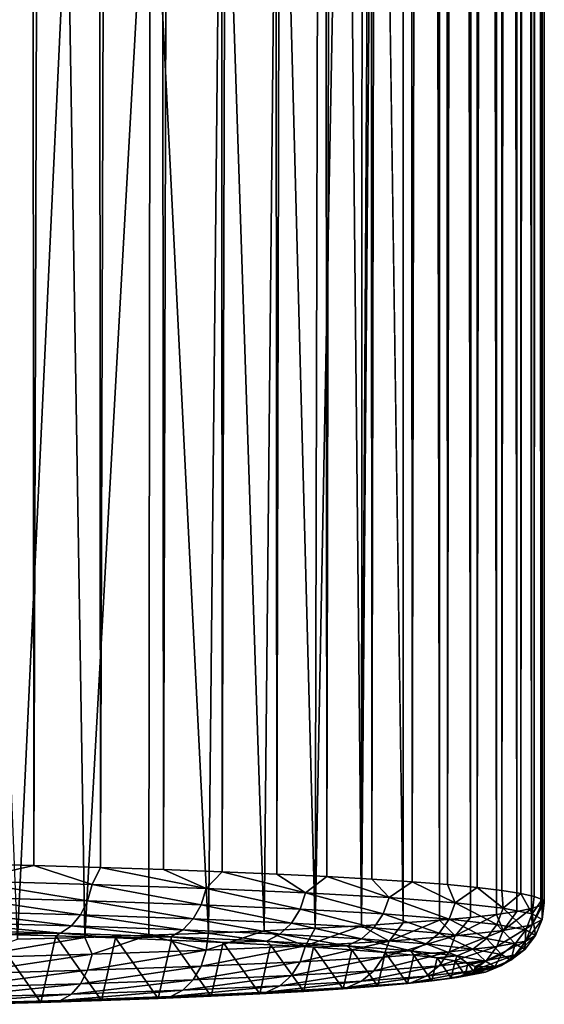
# Model space of a CAD drawing. Header units: metres. Extents: x -24 to 73, y -230 to 24.
# Tile 4 of 52: x 8.51 to 14, y -229.79 to -219.49. Entities that reach past the tile are written whole.
import ezdxf

# ---------------------------------------------------------------- set-up
doc = ezdxf.new("R2010")
doc.units = ezdxf.units.M
doc.layers.add('solid_SIDE_LEVER_10_541_032_SW0001', color=7, linetype='CONTINUOUS')

msp = doc.modelspace()

# ---------------------------------------------------------------- linework, layer by layer
at = {"layer": 'solid_SIDE_LEVER_10_541_032_SW0001'}
for points in [[(8.52266, -43.041897, 268.405396), (7.777983, -43.023273, 268.93869), (7.924923, -228.313812, 275.30957)], [(8.52266, -43.041897, 268.405396), (7.924923, -228.313812, 275.30957), (8.6592, -228.332657, 274.769684)], [(9.230842, -43.06218, 267.824554), (8.52266, -43.041897, 268.405396), (8.6592, -228.332657, 274.769684)], [(9.230842, -43.06218, 267.824554), (8.6592, -228.332657, 274.769684), (9.356764, -228.353134, 274.183197)], [(9.899495, -43.084034, 267.198669), (9.230842, -43.06218, 267.824554), (9.356764, -228.353134, 274.183197)], [(9.899495, -43.084034, 267.198669), (9.356764, -228.353134, 274.183197), (10.014658, -228.375168, 273.552582)], [(10.525757, -43.107372, 266.530426), (9.899495, -43.084034, 267.198669), (10.014658, -228.375168, 273.552582)], [(10.525757, -43.107372, 266.530426), (10.014658, -228.375168, 273.552582), (10.630092, -228.398636, 272.880524)], [(11.106947, -43.132088, 265.822662), (10.525757, -43.107372, 266.530426), (10.630092, -228.398636, 272.880524)], [(11.106947, -43.132088, 265.822662), (10.630092, -228.398636, 272.880524), (11.200458, -228.423447, 272.16983)], [(11.640574, -43.158073, 265.078461), (11.106947, -43.132088, 265.822662), (11.200458, -228.423447, 272.16983)], [(11.640574, -43.158073, 265.078461), (11.200458, -228.423447, 272.16983), (11.723336, -228.449509, 271.423584)], [(12.124355, -43.185226, 264.300934), (11.640574, -43.158073, 265.078461), (11.723336, -228.449509, 271.423584)], [(12.124355, -43.185226, 264.300934), (11.723336, -228.449509, 271.423584), (12.19651, -228.4767, 270.644897)], [(12.556218, -43.213425, 263.493469), (12.124355, -43.185226, 264.300934), (12.19651, -228.4767, 270.644897)], [(12.556218, -43.213425, 263.493469), (12.19651, -228.4767, 270.644897), (12.617975, -228.504913, 269.837067)], [(12.934314, -43.242546, 262.659515), (12.556218, -43.213425, 263.493469), (12.617975, -228.504913, 269.837067)], [(12.934314, -43.242546, 262.659515), (12.617975, -228.504913, 269.837067), (12.985943, -228.534012, 269.003571)], [(13.257022, -43.272469, 261.802612), (12.934314, -43.242546, 262.659515), (12.985943, -228.534012, 269.003571)], [(13.257022, -43.272469, 261.802612), (12.985943, -228.534012, 269.003571), (13.298853, -228.563904, 268.147888)], [(13.522962, -43.303066, 260.926453), (13.257022, -43.272469, 261.802612), (13.298853, -228.563904, 268.147888)], [(13.522962, -43.303066, 260.926453), (13.298853, -228.563904, 268.147888), (13.55538, -228.594421, 267.273682)], [(13.730994, -43.334202, 260.03479), (13.522962, -43.303066, 260.926453), (13.55538, -228.594421, 267.273682)], [(13.730994, -43.334202, 260.03479), (13.55538, -228.594421, 267.273682), (13.754436, -228.625473, 266.384644)], [(13.880228, -43.365749, 259.13147), (13.730994, -43.334202, 260.03479), (13.754436, -228.625473, 266.384644)], [(13.880228, -43.365749, 259.13147), (13.754436, -228.625473, 266.384644), (13.895176, -228.656906, 265.484528)], [(13.970025, -43.397568, 258.220276), (13.880228, -43.365749, 259.13147), (13.895176, -228.656906, 265.484528)], [(13.970025, -43.397568, 258.220276), (13.895176, -228.656906, 265.484528), (13.977004, -228.688583, 264.577179)], [(14, -43.429523, 257.305206), (13.970025, -43.397568, 258.220276), (13.977004, -228.688583, 264.577179)], [(13.970025, -43.461479, 256.390106), (14, -43.429523, 257.305206), (13.999574, -228.720398, 263.666412)], [(14, -43.429523, 257.305206), (13.977004, -228.688583, 264.577179), (13.999574, -228.720398, 263.666412)], [(13.522962, -43.555981, 253.683945), (13.730994, -43.524841, 254.575607), (13.71203, -228.81517, 260.952362)], [(13.730994, -43.524841, 254.575607), (13.866805, -228.783813, 261.850159), (13.71203, -228.81517, 260.952362)], [(13.730994, -43.524841, 254.575607), (13.880228, -43.493298, 255.478943), (13.866805, -228.783813, 261.850159)], [(13.880228, -43.493298, 255.478943), (13.962789, -228.752182, 262.756134), (13.866805, -228.783813, 261.850159)], [(13.880228, -43.493298, 255.478943), (13.970025, -43.461479, 256.390106), (13.962789, -228.752182, 262.756134)], [(13.970025, -43.461479, 256.390106), (13.999574, -228.720398, 263.666412), (13.962789, -228.752182, 262.756134)], [(12.244672, -209.648987, 256.318237), (12.556218, -43.645622, 251.116928), (12.521811, -228.935104, 257.518066)], [(12.556218, -43.645622, 251.116928), (12.902745, -228.906189, 258.345734), (12.521811, -228.935104, 257.518066)], [(12.556218, -43.645622, 251.116928), (12.934314, -43.616501, 251.950897), (12.902745, -228.906189, 258.345734)], [(12.934314, -43.616501, 251.950897), (13.228976, -228.876495, 259.196411), (12.902745, -228.906189, 258.345734)], [(12.934314, -43.616501, 251.950897), (13.257022, -43.586575, 252.807785), (13.228976, -228.876495, 259.196411)], [(13.257022, -43.586575, 252.807785), (13.49912, -228.8461, 260.066528), (13.228976, -228.876495, 259.196411)], [(13.257022, -43.586575, 252.807785), (13.522962, -43.555981, 253.683945), (13.49912, -228.8461, 260.066528)], [(13.522962, -43.555981, 253.683945), (13.71203, -228.81517, 260.952362), (13.49912, -228.8461, 260.066528)], [(12.244672, -209.648987, 256.318237), (12.521811, -228.935104, 257.518066), (12.087786, -228.963074, 256.716919)], [(12.198294, -210.419876, 256.262115), (12.244672, -209.648987, 256.318237), (12.087786, -228.963074, 256.716919)], [(12.09622, -211.246643, 256.112701), (12.198294, -210.419876, 256.262115), (12.087786, -228.963074, 256.716919)], [(11.92002, -212.16217, 255.850449), (12.09622, -211.246643, 256.112701), (12.087786, -228.963074, 256.716919)], [(11.92002, -212.16217, 255.850449), (12.087786, -228.963074, 256.716919), (11.602512, -228.990005, 255.945694)], [(11.639203, -213.196869, 255.448822), (11.92002, -212.16217, 255.850449), (11.602512, -228.990005, 255.945694)], [(11.215207, -214.357819, 254.889328), (11.639203, -213.196869, 255.448822), (11.602512, -228.990005, 255.945694)], [(10.622784, -215.596329, 254.192841), (11.215207, -214.357819, 254.889328), (11.068048, -229.015778, 255.207672)], [(11.215207, -214.357819, 254.889328), (11.602512, -228.990005, 255.945694), (11.068048, -229.015778, 255.207672)], [(9.874648, -216.816147, 253.429672), (10.622784, -215.596329, 254.192841), (10.486657, -229.040283, 254.505981)], [(10.622784, -215.596329, 254.192841), (11.068048, -229.015778, 255.207672), (10.486657, -229.040283, 254.505981)], [(9.011791, -217.934052, 252.678604), (9.874648, -216.816147, 253.429672), (9.193147, -229.085068, 253.223312)], [(9.874648, -216.816147, 253.429672), (9.860806, -229.063416, 253.843597), (9.193147, -229.085068, 253.223312)], [(9.874648, -216.816147, 253.429672), (10.486657, -229.040283, 254.505981), (9.860806, -229.063416, 253.843597)], [(8.074746, -218.912247, 251.989517), (9.011791, -217.934052, 252.678604), (8.486511, -229.105179, 252.647766)], [(9.011791, -217.934052, 252.678604), (9.193147, -229.085068, 253.223312), (8.486511, -229.105179, 252.647766)], [(7.939465, -228.495514, 275.277161), (8.6592, -228.332657, 274.769684), (7.924923, -228.313812, 275.30957)], [(7.939465, -228.495514, 275.277161), (9.268026, -228.531845, 274.236938), (8.6592, -228.332657, 274.769684)], [(9.268026, -228.531845, 274.236938), (9.356764, -228.353134, 274.183197), (8.6592, -228.332657, 274.769684)], [(9.268026, -228.531845, 274.236938), (10.461439, -228.573486, 273.04425), (9.356764, -228.353134, 274.183197)], [(10.461439, -228.573486, 273.04425), (10.014658, -228.375168, 273.552582), (9.356764, -228.353134, 274.183197)], [(10.461439, -228.573486, 273.04425), (10.630092, -228.398636, 272.880524), (10.014658, -228.375168, 273.552582)], [(10.461439, -228.573486, 273.04425), (11.5023, -228.619858, 271.716492), (10.630092, -228.398636, 272.880524)], [(11.5023, -228.619858, 271.716492), (11.200458, -228.423447, 272.16983), (10.630092, -228.398636, 272.880524)], [(11.5023, -228.619858, 271.716492), (11.723336, -228.449509, 271.423584), (11.200458, -228.423447, 272.16983)], [(11.5023, -228.619858, 271.716492), (12.375432, -228.670258, 270.273041), (11.723336, -228.449509, 271.423584)], [(12.375432, -228.670258, 270.273041), (12.19651, -228.4767, 270.644897), (11.723336, -228.449509, 271.423584)], [(7.899788, -228.666473, 275.225616), (9.22171, -228.702621, 274.190582), (7.939465, -228.495514, 275.277161)], [(9.22171, -228.702621, 274.190582), (9.268026, -228.531845, 274.236938), (7.939465, -228.495514, 275.277161)], [(9.22171, -228.702621, 274.190582), (10.409159, -228.744064, 273.003876), (9.268026, -228.531845, 274.236938)], [(10.409159, -228.744064, 273.003876), (10.461439, -228.573486, 273.04425), (9.268026, -228.531845, 274.236938)], [(12.375432, -228.670258, 270.273041), (12.617975, -228.504913, 269.837067), (12.19651, -228.4767, 270.644897)], [(12.375432, -228.670258, 270.273041), (13.068103, -228.723969, 268.734924), (12.617975, -228.504913, 269.837067)], [(13.068103, -228.723969, 268.734924), (12.985943, -228.534012, 269.003571), (12.617975, -228.504913, 269.837067)], [(13.068103, -228.723969, 268.734924), (13.298853, -228.563904, 268.147888), (12.985943, -228.534012, 269.003571)], [(10.409159, -228.744064, 273.003876), (11.444818, -228.790192, 271.682739), (10.461439, -228.573486, 273.04425)], [(11.444818, -228.790192, 271.682739), (11.5023, -228.619858, 271.716492), (10.461439, -228.573486, 273.04425)], [(11.444818, -228.790192, 271.682739), (12.313587, -228.840347, 270.24649), (11.5023, -228.619858, 271.716492)], [(12.313587, -228.840347, 270.24649), (12.375432, -228.670258, 270.273041), (11.5023, -228.619858, 271.716492)], [(13.068103, -228.723969, 268.734924), (13.57021, -228.780212, 267.124573), (13.298853, -228.563904, 268.147888)], [(13.57021, -228.780212, 267.124573), (13.55538, -228.594421, 267.273682), (13.298853, -228.563904, 268.147888)], [(13.57021, -228.780212, 267.124573), (13.754436, -228.625473, 266.384644), (13.55538, -228.594421, 267.273682)], [(13.57021, -228.780212, 267.124573), (13.874434, -228.83815, 265.465515), (13.754436, -228.625473, 266.384644)], [(13.874434, -228.83815, 265.465515), (13.895176, -228.656906, 265.484528), (13.754436, -228.625473, 266.384644)], [(13.874434, -228.83815, 265.465515), (13.977004, -228.688583, 264.577179), (13.895176, -228.656906, 265.484528)], [(7.836586, -228.814774, 275.13916), (9.147932, -228.850632, 274.112427), (7.899788, -228.666473, 275.225616)], [(9.147932, -228.850632, 274.112427), (9.22171, -228.702621, 274.190582), (7.899788, -228.666473, 275.225616)], [(9.147932, -228.850632, 274.112427), (10.325881, -228.891739, 272.935181), (9.22171, -228.702621, 274.190582)], [(10.325881, -228.891739, 272.935181), (10.409159, -228.744064, 273.003876), (9.22171, -228.702621, 274.190582)], [(10.325881, -228.891739, 272.935181), (11.353255, -228.9375, 271.624634), (10.409159, -228.744064, 273.003876)], [(11.353255, -228.9375, 271.624634), (11.444818, -228.790192, 271.682739), (10.409159, -228.744064, 273.003876)], [(12.313587, -228.840347, 270.24649), (13.002796, -228.893799, 268.716064), (12.375432, -228.670258, 270.273041)], [(13.002796, -228.893799, 268.716064), (13.068103, -228.723969, 268.734924), (12.375432, -228.670258, 270.273041)], [(13.002796, -228.893799, 268.716064), (13.502395, -228.949753, 267.11377), (13.068103, -228.723969, 268.734924)], [(13.502395, -228.949753, 267.11377), (13.57021, -228.780212, 267.124573), (13.068103, -228.723969, 268.734924)], [(13.874434, -228.955734, 262.098236), (13.866805, -228.783813, 261.850159), (13.962789, -228.752182, 262.756134)], [(13.874434, -228.83815, 265.465515), (13.976337, -228.896942, 263.78186), (13.977004, -228.688583, 264.577179)], [(13.874434, -228.955734, 262.098236), (13.962789, -228.752182, 262.756134), (13.999574, -228.720398, 263.666412)], [(13.976337, -228.896942, 263.78186), (13.874434, -228.955734, 262.098236), (13.999574, -228.720398, 263.666412)], [(13.976337, -228.896942, 263.78186), (13.999574, -228.720398, 263.666412), (13.977004, -228.688583, 264.577179)], [(7.754174, -228.930283, 275.023743), (9.051729, -228.965759, 274.007782), (7.836586, -228.814774, 275.13916)], [(9.051729, -228.965759, 274.007782), (9.147932, -228.850632, 274.112427), (7.836586, -228.814774, 275.13916)], [(9.051729, -228.965759, 274.007782), (10.217291, -229.006439, 272.842926), (9.147932, -228.850632, 274.112427)], [(10.217291, -229.006439, 272.842926), (10.325881, -228.891739, 272.935181), (9.147932, -228.850632, 274.112427)], [(11.353255, -228.9375, 271.624634), (12.215073, -228.987259, 270.19989), (11.444818, -228.790192, 271.682739)], [(12.215073, -228.987259, 270.19989), (12.313587, -228.840347, 270.24649), (11.444818, -228.790192, 271.682739)], [(12.215073, -228.987259, 270.19989), (12.898767, -229.040268, 268.681702), (12.313587, -228.840347, 270.24649)], [(12.898767, -229.040268, 268.681702), (13.002796, -228.893799, 268.716064), (12.313587, -228.840347, 270.24649)], [(13.068103, -229.069901, 258.828796), (13.228976, -228.876495, 259.196411), (13.49912, -228.8461, 260.066528)], [(13.57021, -229.013672, 260.439148), (13.068103, -229.069901, 258.828796), (13.49912, -228.8461, 260.066528)], [(13.57021, -229.013672, 260.439148), (13.49912, -228.8461, 260.066528), (13.71203, -228.81517, 260.952362)], [(13.502395, -228.949753, 267.11377), (13.805099, -229.007385, 265.462982), (13.57021, -228.780212, 267.124573)], [(13.805099, -229.007385, 265.462982), (13.874434, -228.83815, 265.465515), (13.57021, -228.780212, 267.124573)], [(13.57021, -229.013672, 260.439148), (13.71203, -228.81517, 260.952362), (13.866805, -228.783813, 261.850159)], [(13.874434, -228.955734, 262.098236), (13.57021, -229.013672, 260.439148), (13.866805, -228.783813, 261.850159)], [(13.805099, -229.007385, 265.462982), (13.906492, -229.065887, 263.787781), (13.874434, -228.83815, 265.465515)], [(13.906492, -229.065887, 263.787781), (13.976337, -228.896942, 263.78186), (13.874434, -228.83815, 265.465515)], [(7.754174, -228.930283, 275.023743), (7.658179, -229.005112, 274.887207), (8.939672, -229.040161, 273.88382)], [(7.754174, -228.930283, 275.023743), (8.939672, -229.040161, 273.88382), (9.051729, -228.965759, 274.007782)], [(9.051729, -228.965759, 274.007782), (8.939672, -229.040161, 273.88382), (10.090803, -229.080322, 272.733398)], [(9.051729, -228.965759, 274.007782), (10.090803, -229.080322, 272.733398), (10.217291, -229.006439, 272.842926)], [(10.217291, -229.006439, 272.842926), (11.23386, -229.051727, 271.546173), (10.325881, -228.891739, 272.935181)], [(11.23386, -229.051727, 271.546173), (11.353255, -228.9375, 271.624634), (10.325881, -228.891739, 272.935181)], [(11.23386, -229.051727, 271.546173), (12.086616, -229.100952, 270.136414), (11.353255, -228.9375, 271.624634)], [(12.086616, -229.100952, 270.136414), (12.215073, -228.987259, 270.19989), (11.353255, -228.9375, 271.624634)], [(11.5023, -229.174026, 255.847244), (11.602512, -228.990005, 255.945694), (12.087786, -228.963074, 256.716919)], [(12.375432, -229.123611, 257.29071), (11.5023, -229.174026, 255.847244), (12.087786, -228.963074, 256.716919)], [(12.375432, -229.123611, 257.29071), (12.087786, -228.963074, 256.716919), (12.521811, -228.935104, 257.518066)], [(12.375432, -229.123611, 257.29071), (12.521811, -228.935104, 257.518066), (12.902745, -228.906189, 258.345734)], [(13.068103, -229.069901, 258.828796), (12.375432, -229.123611, 257.29071), (12.902745, -228.906189, 258.345734)], [(12.898767, -229.040268, 268.681702), (13.394369, -229.095779, 267.092255), (13.002796, -228.893799, 268.716064)], [(13.068103, -229.069901, 258.828796), (12.902745, -228.906189, 258.345734), (13.228976, -228.876495, 259.196411)], [(13.394369, -229.095779, 267.092255), (13.502395, -228.949753, 267.11377), (13.002796, -228.893799, 268.716064)], [(13.394369, -229.095779, 267.092255), (13.694651, -229.152969, 265.454651), (13.502395, -228.949753, 267.11377)], [(13.694651, -229.152969, 265.454651), (13.805099, -229.007385, 265.462982), (13.502395, -228.949753, 267.11377)], [(13.502395, -229.182037, 260.461761), (13.57021, -229.013672, 260.439148), (13.874434, -228.955734, 262.098236)], [(13.805099, -229.12439, 262.112549), (13.502395, -229.182037, 260.461761), (13.874434, -228.955734, 262.098236)], [(13.805099, -229.12439, 262.112549), (13.874434, -228.955734, 262.098236), (13.976337, -228.896942, 263.78186)], [(13.906492, -229.065887, 263.787781), (13.805099, -229.12439, 262.112549), (13.976337, -228.896942, 263.78186)], [(8.939672, -229.040161, 273.88382), (7.658179, -229.005112, 274.887207), (8.224922, -229.051392, 274.245453)], [(8.060749, -229.785355, 253.227493), (8.732258, -229.766266, 253.774277), (8.224922, -229.051392, 274.245453)], [(8.939672, -229.040161, 273.88382), (8.224922, -229.051392, 274.245453), (8.887804, -229.070847, 273.688263)], [(8.732258, -229.766266, 253.774277), (8.887804, -229.070847, 273.688263), (8.224922, -229.051392, 274.245453)], [(8.732258, -229.766266, 253.774277), (9.366708, -229.745682, 254.363571), (8.887804, -229.070847, 273.688263)], [(8.939672, -229.040161, 273.88382), (8.887804, -229.070847, 273.688263), (9.512985, -229.091766, 273.089142)], [(9.366708, -229.745682, 254.363571), (9.512985, -229.091766, 273.089142), (8.887804, -229.070847, 273.688263)], [(10.090803, -229.080322, 272.733398), (8.939672, -229.040161, 273.88382), (9.512985, -229.091766, 273.089142)], [(9.268026, -229.262039, 253.326797), (9.193147, -229.085068, 253.223312), (9.860806, -229.063416, 253.843597)], [(10.461439, -229.220383, 254.519485), (9.268026, -229.262039, 253.326797), (9.860806, -229.063416, 253.843597)], [(10.461439, -229.220383, 254.519485), (9.860806, -229.063416, 253.843597), (10.486657, -229.040283, 254.505981)], [(10.217291, -229.006439, 272.842926), (10.090803, -229.080322, 272.733398), (11.094789, -229.125046, 271.452667)], [(10.217291, -229.006439, 272.842926), (11.094789, -229.125046, 271.452667), (11.23386, -229.051727, 271.546173)], [(10.461439, -229.220383, 254.519485), (10.486657, -229.040283, 254.505981), (11.068048, -229.015778, 255.207672)], [(11.5023, -229.174026, 255.847244), (10.461439, -229.220383, 254.519485), (11.068048, -229.015778, 255.207672)], [(11.5023, -229.174026, 255.847244), (11.068048, -229.015778, 255.207672), (11.602512, -228.990005, 255.945694)], [(11.23386, -229.051727, 271.546173), (11.094789, -229.125046, 271.452667), (11.936986, -229.173676, 270.060364)], [(11.23386, -229.051727, 271.546173), (11.936986, -229.173676, 270.060364), (12.086616, -229.100952, 270.136414)], [(12.086616, -229.100952, 270.136414), (12.76312, -229.153412, 268.634186), (12.215073, -228.987259, 270.19989)], [(12.76312, -229.153412, 268.634186), (12.898767, -229.040268, 268.681702), (12.215073, -228.987259, 270.19989)], [(12.313587, -229.291443, 257.329041), (12.375432, -229.123611, 257.29071), (13.068103, -229.069901, 258.828796)], [(13.002796, -229.237991, 258.859467), (12.313587, -229.291443, 257.329041), (13.068103, -229.069901, 258.828796)], [(12.76312, -229.153412, 268.634186), (13.25351, -229.208328, 267.061432), (12.898767, -229.040268, 268.681702)], [(13.25351, -229.208328, 267.061432), (13.394369, -229.095779, 267.092255), (12.898767, -229.040268, 268.681702)], [(13.002796, -229.237991, 258.859467), (13.068103, -229.069901, 258.828796), (13.57021, -229.013672, 260.439148)], [(13.502395, -229.182037, 260.461761), (13.002796, -229.237991, 258.859467), (13.57021, -229.013672, 260.439148)], [(13.694651, -229.152969, 265.454651), (13.795234, -229.210999, 263.792847), (13.805099, -229.007385, 265.462982)], [(13.694651, -229.269028, 262.131012), (13.805099, -229.12439, 262.112549), (13.906492, -229.065887, 263.787781)], [(13.795234, -229.210999, 263.792847), (13.694651, -229.269028, 262.131012), (13.906492, -229.065887, 263.787781)], [(13.795234, -229.210999, 263.792847), (13.906492, -229.065887, 263.787781), (13.805099, -229.007385, 265.462982)], [(7.939465, -229.298355, 252.286575), (8.486511, -229.105179, 252.647766), (9.193147, -229.085068, 253.223312)], [(9.268026, -229.262039, 253.326797), (7.939465, -229.298355, 252.286575), (9.193147, -229.085068, 253.223312)], [(9.366708, -229.745682, 254.363571), (9.961485, -229.723709, 254.99295), (9.512985, -229.091766, 273.089142)], [(10.090803, -229.080322, 272.733398), (9.512985, -229.091766, 273.089142), (10.097878, -229.114075, 272.450531)], [(9.961485, -229.723709, 254.99295), (10.097878, -229.114075, 272.450531), (9.512985, -229.091766, 273.089142)], [(9.961485, -229.723709, 254.99295), (10.513986, -229.700424, 255.659653), (10.097878, -229.114075, 272.450531)], [(10.090803, -229.080322, 272.733398), (10.097878, -229.114075, 272.450531), (10.639907, -229.13765, 271.775269)], [(11.094789, -229.125046, 271.452667), (10.090803, -229.080322, 272.733398), (10.639907, -229.13765, 271.775269)], [(10.513986, -229.700424, 255.659653), (10.639907, -229.13765, 271.775269), (10.097878, -229.114075, 272.450531)], [(10.409159, -229.387726, 254.571671), (10.461439, -229.220383, 254.519485), (11.5023, -229.174026, 255.847244)], [(11.444818, -229.341599, 255.892792), (10.409159, -229.387726, 254.571671), (11.5023, -229.174026, 255.847244)], [(10.513986, -229.700424, 255.659653), (11.021864, -229.675934, 256.36084), (10.639907, -229.13765, 271.775269)], [(11.094789, -229.125046, 271.452667), (10.639907, -229.13765, 271.775269), (11.136774, -229.162415, 271.066223)], [(11.021864, -229.675934, 256.36084), (11.136774, -229.162415, 271.066223), (10.639907, -229.13765, 271.775269)], [(11.021864, -229.675934, 256.36084), (11.482992, -229.650345, 257.093597), (11.136774, -229.162415, 271.066223)], [(11.094789, -229.125046, 271.452667), (11.136774, -229.162415, 271.066223), (11.586417, -229.188248, 270.326324)], [(11.936986, -229.173676, 270.060364), (11.094789, -229.125046, 271.452667), (11.586417, -229.188248, 270.326324)], [(11.482992, -229.650345, 257.093597), (11.586417, -229.188248, 270.326324), (11.136774, -229.162415, 271.066223)], [(11.444818, -229.341599, 255.892792), (11.5023, -229.174026, 255.847244), (12.375432, -229.123611, 257.29071)], [(12.313587, -229.291443, 257.329041), (11.444818, -229.341599, 255.892792), (12.375432, -229.123611, 257.29071)], [(11.936986, -229.173676, 270.060364), (11.586417, -229.188248, 270.326324), (11.986913, -229.215057, 269.558777)], [(12.086616, -229.100952, 270.136414), (11.936986, -229.173676, 270.060364), (12.605116, -229.225479, 268.576752)], [(11.936986, -229.173676, 270.060364), (11.986913, -229.215057, 269.558777), (12.336555, -229.242706, 268.766815)], [(12.605116, -229.225479, 268.576752), (11.936986, -229.173676, 270.060364), (12.336555, -229.242706, 268.766815)], [(12.086616, -229.100952, 270.136414), (12.605116, -229.225479, 268.576752), (12.76312, -229.153412, 268.634186)], [(12.76312, -229.153412, 268.634186), (12.605116, -229.225479, 268.576752), (13.089435, -229.279724, 267.023468)], [(12.76312, -229.153412, 268.634186), (13.089435, -229.279724, 267.023468), (13.25351, -229.208328, 267.061432)], [(13.25351, -229.208328, 267.061432), (13.550633, -229.264923, 265.441071), (13.394369, -229.095779, 267.092255)], [(13.550633, -229.264923, 265.441071), (13.694651, -229.152969, 265.454651), (13.394369, -229.095779, 267.092255)], [(13.394369, -229.326218, 260.493439), (13.502395, -229.182037, 260.461761), (13.805099, -229.12439, 262.112549)], [(13.694651, -229.269028, 262.131012), (13.394369, -229.326218, 260.493439), (13.805099, -229.12439, 262.112549)], [(13.550633, -229.264923, 265.441071), (13.650159, -229.322342, 263.796722), (13.694651, -229.152969, 265.454651)], [(13.650159, -229.322342, 263.796722), (13.795234, -229.210999, 263.792847), (13.694651, -229.152969, 265.454651)], [(7.899788, -229.465317, 252.349915), (7.939465, -229.298355, 252.286575), (9.268026, -229.262039, 253.326797)], [(9.22171, -229.429169, 253.384949), (7.899788, -229.465317, 252.349915), (9.268026, -229.262039, 253.326797)], [(9.22171, -229.429169, 253.384949), (9.268026, -229.262039, 253.326797), (10.461439, -229.220383, 254.519485)], [(10.409159, -229.387726, 254.571671), (9.22171, -229.429169, 253.384949), (10.461439, -229.220383, 254.519485)], [(11.482992, -229.650345, 257.093597), (11.895412, -229.623764, 257.854736), (11.586417, -229.188248, 270.326324)], [(11.895412, -229.623764, 257.854736), (11.986913, -229.215057, 269.558777), (11.586417, -229.188248, 270.326324)], [(11.895412, -229.623764, 257.854736), (12.257381, -229.596313, 258.641113), (11.986913, -229.215057, 269.558777)], [(12.257381, -229.596313, 258.641113), (12.336555, -229.242706, 268.766815), (11.986913, -229.215057, 269.558777)], [(12.215073, -229.434738, 257.385773), (12.313587, -229.291443, 257.329041), (13.002796, -229.237991, 258.859467)], [(12.898767, -229.381714, 258.903961), (12.215073, -229.434738, 257.385773), (13.002796, -229.237991, 258.859467)], [(12.257381, -229.596313, 258.641113), (12.567361, -229.568085, 259.449341), (12.336555, -229.242706, 268.766815)], [(12.605116, -229.225479, 268.576752), (12.336555, -229.242706, 268.766815), (12.633867, -229.271103, 267.953827)], [(12.567361, -229.568085, 259.449341), (12.633867, -229.271103, 267.953827), (12.336555, -229.242706, 268.766815)], [(12.567361, -229.568085, 259.449341), (12.824043, -229.539215, 260.27597), (12.633867, -229.271103, 267.953827)], [(12.605116, -229.225479, 268.576752), (12.633867, -229.271103, 267.953827), (12.877599, -229.30011, 267.12323)], [(13.089435, -229.279724, 267.023468), (12.605116, -229.225479, 268.576752), (12.877599, -229.30011, 267.12323)], [(12.824043, -229.539215, 260.27597), (12.877599, -229.30011, 267.12323), (12.633867, -229.271103, 267.953827)], [(13.089435, -229.279724, 267.023468), (12.877599, -229.30011, 267.12323), (13.066724, -229.329605, 266.278564)], [(12.898767, -229.381714, 258.903961), (13.002796, -229.237991, 258.859467), (13.502395, -229.182037, 260.461761)], [(13.394369, -229.326218, 260.493439), (12.898767, -229.381714, 258.903961), (13.502395, -229.182037, 260.461761)], [(13.089435, -229.279724, 267.023468), (13.066724, -229.329605, 266.278564), (13.200431, -229.359467, 265.423401)], [(13.25351, -229.208328, 267.061432), (13.089435, -229.279724, 267.023468), (13.38288, -229.335602, 265.423157)], [(13.38288, -229.335602, 265.423157), (13.089435, -229.279724, 267.023468), (13.200431, -229.359467, 265.423401)], [(13.25351, -229.208328, 267.061432), (13.38288, -229.335602, 265.423157), (13.550633, -229.264923, 265.441071)], [(13.25351, -229.43634, 260.532013), (13.394369, -229.326218, 260.493439), (13.694651, -229.269028, 262.131012)], [(13.550633, -229.379761, 262.152374), (13.25351, -229.43634, 260.532013), (13.694651, -229.269028, 262.131012)], [(13.550633, -229.264923, 265.441071), (13.38288, -229.335602, 265.423157), (13.481174, -229.392319, 263.799164)], [(13.550633, -229.264923, 265.441071), (13.481174, -229.392319, 263.799164), (13.650159, -229.322342, 263.796722)], [(13.550633, -229.379761, 262.152374), (13.694651, -229.269028, 262.131012), (13.795234, -229.210999, 263.792847)], [(13.650159, -229.322342, 263.796722), (13.550633, -229.379761, 262.152374), (13.795234, -229.210999, 263.792847)], [(10.325881, -229.530258, 254.650482), (10.409159, -229.387726, 254.571671), (11.444818, -229.341599, 255.892792)], [(11.353255, -229.484482, 255.961029), (10.325881, -229.530258, 254.650482), (11.444818, -229.341599, 255.892792)], [(11.353255, -229.484482, 255.961029), (11.444818, -229.341599, 255.892792), (12.313587, -229.291443, 257.329041)], [(12.215073, -229.434738, 257.385773), (11.353255, -229.484482, 255.961029), (12.313587, -229.291443, 257.329041)], [(12.086616, -229.543732, 257.457031), (12.215073, -229.434738, 257.385773), (12.898767, -229.381714, 258.903961)], [(12.76312, -229.491272, 258.959259), (12.086616, -229.543732, 257.457031), (12.898767, -229.381714, 258.903961)], [(12.76312, -229.491272, 258.959259), (12.898767, -229.381714, 258.903961), (13.394369, -229.326218, 260.493439)], [(13.25351, -229.43634, 260.532013), (12.76312, -229.491272, 258.959259), (13.394369, -229.326218, 260.493439)], [(12.824043, -229.539215, 260.27597), (13.026354, -229.509827, 261.117584), (12.877599, -229.30011, 267.12323)], [(13.026354, -229.509827, 261.117584), (13.066724, -229.329605, 266.278564), (12.877599, -229.30011, 267.12323)], [(13.026354, -229.509827, 261.117584), (13.173421, -229.480042, 261.970551), (13.066724, -229.329605, 266.278564)], [(13.173421, -229.480042, 261.970551), (13.200431, -229.359467, 265.423401), (13.066724, -229.329605, 266.278564)], [(13.550633, -229.379761, 262.152374), (13.38288, -229.449036, 262.175171), (13.089435, -229.504913, 260.57489)], [(13.550633, -229.379761, 262.152374), (13.089435, -229.504913, 260.57489), (13.25351, -229.43634, 260.532013)], [(13.173421, -229.480042, 261.970551), (13.264627, -229.449982, 262.831238), (13.200431, -229.359467, 265.423401)], [(13.38288, -229.335602, 265.423157), (13.200431, -229.359467, 265.423401), (13.278163, -229.389572, 264.561371)], [(13.264627, -229.449982, 262.831238), (13.278163, -229.389572, 264.561371), (13.200431, -229.359467, 265.423401)], [(13.481174, -229.392319, 263.799164), (13.38288, -229.335602, 265.423157), (13.278163, -229.389572, 264.561371)], [(13.650159, -229.322342, 263.796722), (13.481174, -229.392319, 263.799164), (13.38288, -229.449036, 262.175171)], [(13.650159, -229.322342, 263.796722), (13.38288, -229.449036, 262.175171), (13.550633, -229.379761, 262.152374)], [(7.836586, -229.607224, 252.446503), (7.899788, -229.465317, 252.349915), (9.22171, -229.429169, 253.384949)], [(9.147932, -229.571365, 253.473251), (7.836586, -229.607224, 252.446503), (9.22171, -229.429169, 253.384949)], [(9.147932, -229.571365, 253.473251), (9.22171, -229.429169, 253.384949), (10.409159, -229.387726, 254.571671)], [(10.325881, -229.530258, 254.650482), (9.147932, -229.571365, 253.473251), (10.409159, -229.387726, 254.571671)], [(10.217291, -229.638245, 254.750504), (10.325881, -229.530258, 254.650482), (11.353255, -229.484482, 255.961029)], [(11.23386, -229.592957, 256.047272), (10.217291, -229.638245, 254.750504), (11.353255, -229.484482, 255.961029)], [(11.23386, -229.592957, 256.047272), (11.353255, -229.484482, 255.961029), (12.215073, -229.434738, 257.385773)], [(12.086616, -229.543732, 257.457031), (11.23386, -229.592957, 256.047272), (12.215073, -229.434738, 257.385773)], [(13.25351, -229.43634, 260.532013), (13.089435, -229.504913, 260.57489), (12.605116, -229.559158, 259.021576)], [(13.25351, -229.43634, 260.532013), (12.605116, -229.559158, 259.021576), (12.76312, -229.491272, 258.959259)], [(13.38288, -229.449036, 262.175171), (13.173421, -229.480042, 261.970551), (13.026354, -229.509827, 261.117584)], [(13.089435, -229.504913, 260.57489), (13.38288, -229.449036, 262.175171), (13.026354, -229.509827, 261.117584)], [(13.38288, -229.449036, 262.175171), (13.264627, -229.449982, 262.831238), (13.173421, -229.480042, 261.970551)], [(13.264627, -229.449982, 262.831238), (13.299594, -229.419785, 263.696075), (13.278163, -229.389572, 264.561371)], [(13.481174, -229.392319, 263.799164), (13.299594, -229.419785, 263.696075), (13.264627, -229.449982, 262.831238)], [(13.38288, -229.449036, 262.175171), (13.481174, -229.392319, 263.799164), (13.264627, -229.449982, 262.831238)], [(13.481174, -229.392319, 263.799164), (13.278163, -229.389572, 264.561371), (13.299594, -229.419785, 263.696075)], [(7.754174, -229.714401, 252.569702), (7.836586, -229.607224, 252.446503), (9.147932, -229.571365, 253.473251)], [(9.051729, -229.678925, 253.585663), (7.754174, -229.714401, 252.569702), (9.147932, -229.571365, 253.473251)], [(9.051729, -229.678925, 253.585663), (9.147932, -229.571365, 253.473251), (10.325881, -229.530258, 254.650482)], [(10.217291, -229.638245, 254.750504), (9.051729, -229.678925, 253.585663), (10.325881, -229.530258, 254.650482)], [(12.086616, -229.543732, 257.457031), (11.936986, -229.610962, 257.537964), (11.094789, -229.659592, 256.14566)], [(12.086616, -229.543732, 257.457031), (11.094789, -229.659592, 256.14566), (11.23386, -229.592957, 256.047272)], [(12.605116, -229.559158, 259.021576), (12.257381, -229.596313, 258.641113), (11.895412, -229.623764, 257.854736)], [(11.936986, -229.610962, 257.537964), (12.605116, -229.559158, 259.021576), (11.895412, -229.623764, 257.854736)], [(12.76312, -229.491272, 258.959259), (12.605116, -229.559158, 259.021576), (11.936986, -229.610962, 257.537964)], [(12.76312, -229.491272, 258.959259), (11.936986, -229.610962, 257.537964), (12.086616, -229.543732, 257.457031)], [(12.605116, -229.559158, 259.021576), (12.567361, -229.568085, 259.449341), (12.257381, -229.596313, 258.641113)], [(13.089435, -229.504913, 260.57489), (12.824043, -229.539215, 260.27597), (12.567361, -229.568085, 259.449341)], [(12.605116, -229.559158, 259.021576), (13.089435, -229.504913, 260.57489), (12.567361, -229.568085, 259.449341)], [(13.089435, -229.504913, 260.57489), (13.026354, -229.509827, 261.117584), (12.824043, -229.539215, 260.27597)], [(9.051729, -229.678925, 253.585663), (8.939672, -229.744476, 253.714508), (7.658179, -229.779526, 252.711136)], [(9.051729, -229.678925, 253.585663), (7.658179, -229.779526, 252.711136), (7.754174, -229.714401, 252.569702)], [(10.217291, -229.638245, 254.750504), (10.090803, -229.704315, 254.864944), (8.939672, -229.744476, 253.714508)], [(10.217291, -229.638245, 254.750504), (8.939672, -229.744476, 253.714508), (9.051729, -229.678925, 253.585663)], [(11.094789, -229.659592, 256.14566), (10.513986, -229.700424, 255.659653), (9.961485, -229.723709, 254.99295)], [(10.090803, -229.704315, 254.864944), (11.094789, -229.659592, 256.14566), (9.961485, -229.723709, 254.99295)], [(11.23386, -229.592957, 256.047272), (11.094789, -229.659592, 256.14566), (10.090803, -229.704315, 254.864944)], [(11.23386, -229.592957, 256.047272), (10.090803, -229.704315, 254.864944), (10.217291, -229.638245, 254.750504)], [(11.094789, -229.659592, 256.14566), (11.021864, -229.675934, 256.36084), (10.513986, -229.700424, 255.659653)], [(11.936986, -229.610962, 257.537964), (11.482992, -229.650345, 257.093597), (11.021864, -229.675934, 256.36084)], [(11.094789, -229.659592, 256.14566), (11.936986, -229.610962, 257.537964), (11.021864, -229.675934, 256.36084)], [(11.936986, -229.610962, 257.537964), (11.895412, -229.623764, 257.854736), (11.482992, -229.650345, 257.093597)], [(7.658179, -229.779526, 252.711136), (8.939672, -229.744476, 253.714508), (8.060749, -229.785355, 253.227493)], [(8.939672, -229.744476, 253.714508), (8.732258, -229.766266, 253.774277), (8.060749, -229.785355, 253.227493)], [(8.939672, -229.744476, 253.714508), (9.366708, -229.745682, 254.363571), (8.732258, -229.766266, 253.774277)], [(8.939672, -229.744476, 253.714508), (10.090803, -229.704315, 254.864944), (9.366708, -229.745682, 254.363571)], [(10.090803, -229.704315, 254.864944), (9.961485, -229.723709, 254.99295), (9.366708, -229.745682, 254.363571)]]:
    msp.add_3dface(points, dxfattribs=at)

doc.saveas('drawing.dxf')
